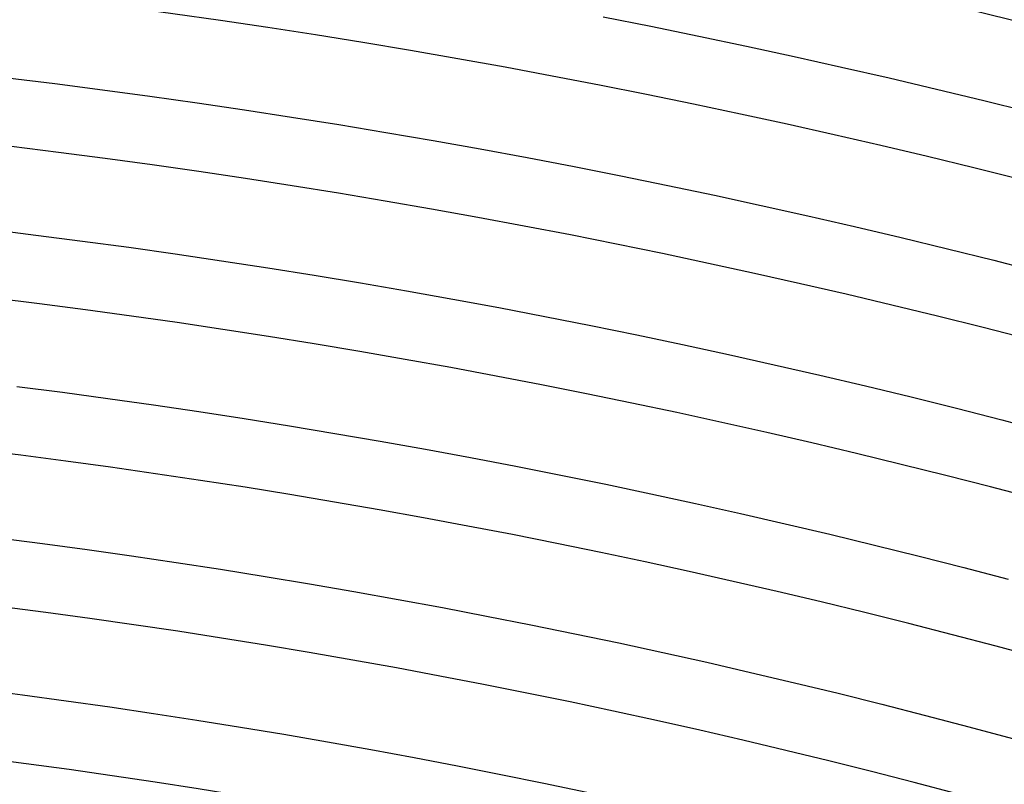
# Model space of a CAD drawing. Header units: millimetres. Extents: x -535 to 535, y -535 to 535.
# Tile 102 of 106: x 56 to 114, y 417 to 462. Entities that reach past the tile are written whole.
import ezdxf

# ---------------------------------------------------------------- set-up
doc = ezdxf.new("R2010")
doc.units = ezdxf.units.MM
doc.layers.add('THICK', color=7, linetype='Continuous')

msp = doc.modelspace()

# ---------------------------------------------------------------- linework, layer by layer
at = {"layer": 'THICK'}
for p, q in [((89.949, 462.331), (92.768, 461.774)), ((92.768, 461.774), (95.583, 461.199)), ((95.583, 461.199), (98.395, 460.608)), ((98.395, 460.608), (101.203, 459.999)), ((101.203, 459.999), (104.007, 459.373)), ((104.007, 459.373), (106.807, 458.73)), ((54.827, 458.735), (57.624, 458.392)), ((106.807, 458.73), (109.604, 458.07)), ((57.624, 458.392), (60.42, 458.032)), ((109.604, 458.07), (112.396, 457.393)), ((60.42, 458.032), (63.212, 457.655)), ((63.212, 457.655), (66.003, 457.261)), ((66.003, 457.261), (68.791, 456.85)), ((112.396, 457.393), (115.184, 456.699)), ((68.791, 456.85), (71.577, 456.422)), ((71.577, 456.422), (74.36, 455.977)), ((74.36, 455.977), (77.14, 455.514)), ((77.14, 455.514), (79.917, 455.035)), ((79.917, 455.035), (82.691, 454.539)), ((82.691, 454.539), (85.463, 454.027)), ((85.463, 454.027), (88.231, 453.497)), ((88.231, 453.497), (90.995, 452.95)), ((90.995, 452.95), (93.757, 452.387)), ((93.757, 452.387), (96.515, 451.806)), ((96.515, 451.806), (99.269, 451.209)), ((99.269, 451.209), (102.019, 450.595)), ((102.019, 450.595), (104.766, 449.964)), ((104.766, 449.964), (107.509, 449.317)), ((53.759, 449.799), (56.502, 449.463)), ((56.502, 449.463), (59.243, 449.109)), ((59.243, 449.109), (61.981, 448.74)), ((107.509, 449.317), (110.248, 448.653)), ((61.981, 448.74), (64.717, 448.353)), ((64.717, 448.353), (67.451, 447.95)), ((110.248, 448.653), (112.983, 447.972)), ((67.451, 447.95), (70.182, 447.53)), ((112.983, 447.972), (115.713, 447.274)), ((70.182, 447.53), (72.911, 447.094)), ((72.911, 447.094), (75.637, 446.641)), ((75.637, 446.641), (78.36, 446.171)), ((78.36, 446.171), (81.08, 445.685)), ((81.08, 445.685), (83.798, 445.182)), ((83.798, 445.182), (86.512, 444.662)), ((86.512, 444.662), (89.223, 444.126)), ((89.223, 444.126), (91.93, 443.574)), ((91.93, 443.574), (94.634, 443.005)), ((94.634, 443.005), (97.335, 442.419)), ((97.335, 442.419), (100.032, 441.817)), ((100.032, 441.817), (102.725, 441.199)), ((102.725, 441.199), (105.415, 440.564)), ((55.379, 440.533), (58.066, 440.187)), ((58.066, 440.187), (60.75, 439.824)), ((105.415, 440.564), (108.1, 439.913)), ((60.75, 439.824), (63.431, 439.446)), ((108.1, 439.913), (110.782, 439.245)), ((63.431, 439.446), (66.111, 439.051)), ((66.111, 439.051), (68.788, 438.639)), ((110.782, 439.245), (113.459, 438.561)), ((68.788, 438.639), (71.463, 438.211)), ((113.459, 438.561), (116.132, 437.861)), ((71.463, 438.211), (74.134, 437.767)), ((74.134, 437.767), (76.803, 437.307)), ((76.803, 437.307), (79.47, 436.83)), ((79.47, 436.83), (82.133, 436.337)), ((82.133, 436.337), (84.793, 435.828)), ((84.793, 435.828), (87.45, 435.303)), ((87.45, 435.303), (90.104, 434.761)), ((90.104, 434.761), (92.754, 434.203)), ((92.754, 434.203), (95.401, 433.63)), ((95.401, 433.63), (98.045, 433.04)), ((98.045, 433.04), (100.684, 432.433)), ((100.684, 432.433), (103.321, 431.811)), ((54.257, 431.603), (56.889, 431.264)), ((103.321, 431.811), (105.953, 431.173)), ((56.889, 431.264), (59.518, 430.909)), ((59.518, 430.909), (62.146, 430.538)), ((105.953, 431.173), (108.581, 430.518)), ((62.146, 430.538), (64.771, 430.151)), ((108.581, 430.518), (111.205, 429.848)), ((64.771, 430.151), (67.394, 429.748)), ((67.394, 429.748), (70.014, 429.329)), ((111.205, 429.848), (113.825, 429.162)), ((70.014, 429.329), (72.632, 428.894)), ((72.632, 428.894), (75.247, 428.442)), ((75.247, 428.442), (77.859, 427.975)), ((77.859, 427.975), (80.468, 427.493)), ((80.468, 427.493), (83.074, 426.994)), ((83.074, 426.994), (85.677, 426.479)), ((85.677, 426.479), (88.277, 425.948)), ((88.277, 425.948), (90.874, 425.402)), ((90.874, 425.402), (93.467, 424.84)), ((93.467, 424.84), (96.057, 424.262)), ((96.057, 424.262), (98.644, 423.668)), ((98.644, 423.668), (101.226, 423.058)), ((53.134, 422.673), (55.712, 422.341)), ((101.226, 423.058), (103.805, 422.433)), ((55.712, 422.341), (58.287, 421.994)), ((103.805, 422.433), (106.38, 421.792)), ((58.287, 421.994), (60.86, 421.63)), ((60.86, 421.63), (63.431, 421.251)), ((106.38, 421.792), (108.951, 421.135)), ((63.431, 421.251), (65.999, 420.856)), ((108.951, 421.135), (111.518, 420.463)), ((65.999, 420.856), (68.565, 420.446)), ((68.565, 420.446), (71.129, 420.02)), ((111.518, 420.463), (114.081, 419.774)), ((71.129, 420.02), (73.69, 419.578)), ((73.69, 419.578), (76.248, 419.121)), ((76.248, 419.121), (78.803, 418.648)), ((78.803, 418.648), (81.355, 418.159)), ((81.355, 418.159), (83.905, 417.655)), ((83.905, 417.655), (86.451, 417.136)), ((86.451, 417.136), (88.994, 416.601))]:
    msp.add_line(p, q, dxfattribs=at)
for radius, start, end in [(490, 45.23353, 89.76644), (486, 45.23576, 89.76421), (480, 45.05872, 89.94131), (476, 45.24075, 89.75928), (467, 45.24539, 89.75464), (458, 45.2502, 89.74983), (449, 45.25524, 89.74479), (440, 45.26046, 89.73957), (431, 45.2659, 89.73413), (422, 45.27157, 89.72846)]:
    msp.add_arc((0, 0), radius, start, end, dxfattribs=at)

doc.saveas('drawing.dxf')
